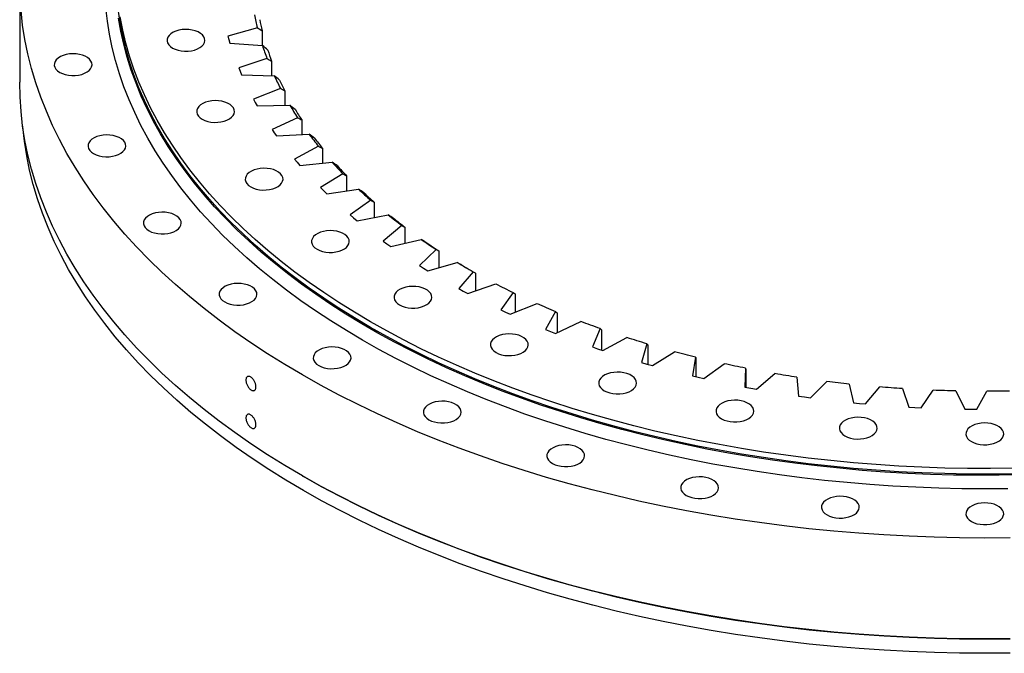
# Model space of a CAD drawing. Header units: millimetres. Extents: x 136 to 6498, y 4766 to 9347.
# Tile 7 of 10: x 3796 to 4369, y 6841 to 7210. Entities that reach past the tile are written whole.
import ezdxf

# ---------------------------------------------------------------- set-up
doc = ezdxf.new("R2010")
doc.units = ezdxf.units.MM
doc.header["$LTSCALE"] = 20

msp = doc.modelspace()

# ---------------------------------------------------------------- linework, layer by layer
at = {"color": 7, "linetype": 'Continuous', "lineweight": 25}
for p, q in [((3795.69, 7232.25), (3795.69, 7173.46)), ((3934.08, 7205.12), (3916.97, 7200.3)), ((3936.92, 7203.46), (3936.92, 7194.88)), ((3916.97, 7200.3), (3917.52, 7198.27)), ((3917.52, 7198.27), (3918.14, 7196.24)), ((3918.14, 7196.24), (3937.03, 7194.87)), ((3939.68, 7187.36), (3923.22, 7181.84)), ((3942.4, 7185.82), (3942.4, 7177.31)), ((3923.22, 7181.84), (3924.03, 7179.83)), ((3924.03, 7179.83), (3924.9, 7177.84)), ((3924.9, 7177.84), (3943.91, 7177.27)), ((3947.5, 7169.89), (3931.79, 7163.68)), ((3950.1, 7168.46), (3950.1, 7159.96)), ((3931.79, 7163.68), (3932.84, 7161.72)), ((3932.84, 7161.72), (3933.97, 7159.77)), ((3933.97, 7159.77), (3953, 7160)), ((3957.51, 7152.79), (3942.63, 7145.94)), ((3959.98, 7151.47), (3959.98, 7142.93)), ((3942.63, 7145.94), (3943.93, 7144.03)), ((3943.93, 7144.03), (3945.3, 7142.13)), ((3945.3, 7142.13), (3964.25, 7143.16)), ((3969.66, 7136.16), (3955.68, 7128.7)), ((3971.98, 7134.95), (3971.98, 7126.29)), ((3955.68, 7128.7), (3957.22, 7126.85)), ((3957.22, 7126.85), (3958.82, 7125.01)), ((3958.82, 7125.01), (3977.59, 7126.84)), ((3983.88, 7120.09), (3970.88, 7112.06)), ((3986.03, 7118.97), (3986.03, 7110.14)), ((3970.88, 7112.06), (3972.65, 7110.27)), ((3972.65, 7110.27), (3974.48, 7108.51)), ((3974.48, 7108.51), (3992.97, 7111.13)), ((4000.09, 7104.66), (3988.14, 7096.1)), ((4002.07, 7103.62), (4002.07, 7094.56)), ((3988.14, 7096.1), (3990.13, 7094.4)), ((3990.13, 7094.4), (3992.18, 7092.71)), ((3992.18, 7092.71), (4010.29, 7096.1)), ((4018.21, 7089.95), (4007.38, 7080.91)), ((4020.01, 7088.99), (4020.01, 7079.63)), ((4011.83, 7077.7), (4029.47, 7081.85)), ((4007.38, 7080.91), (4009.58, 7079.3)), ((4009.58, 7079.3), (4011.83, 7077.7)), ((4038.15, 7076.04), (4028.48, 7066.58)), ((4039.75, 7075.16), (4039.75, 7065.4)), ((4028.48, 7066.58), (4030.88, 7065.06)), ((4030.88, 7065.06), (4033.33, 7063.56)), ((4033.33, 7063.56), (4050.39, 7068.44)), ((4059.78, 7063.02), (4051.34, 7053.17)), ((4061.18, 7062.2), (4061.18, 7051.94)), ((4051.34, 7053.17), (4053.92, 7051.75)), ((4056.56, 7050.37), (4072.96, 7055.95)), ((4053.92, 7051.75), (4056.56, 7050.37)), ((4083.01, 7050.94), (4075.83, 7040.76)), ((4084.2, 7050.17), (4084.2, 7039.31)), ((4081.39, 7038.19), (4097.04, 7044.44)), ((4075.83, 7040.76), (4078.59, 7039.46)), ((4078.59, 7039.46), (4081.39, 7038.19)), ((4107.7, 7039.87), (4101.83, 7029.41)), ((4108.67, 7039.15), (4108.67, 7027.53)), ((4101.83, 7029.41), (4104.75, 7028.23)), ((4107.7, 7027.08), (4122.52, 7033.98)), ((4133.73, 7029.87), (4129.19, 7019.2)), ((4104.75, 7028.23), (4107.7, 7027.08)), ((4134.48, 7029.19), (4134.48, 7017.4)), ((4135.34, 7017.12), (4149.25, 7024.62)), ((4129.19, 7019.2), (4132.25, 7018.14)), ((4132.25, 7018.14), (4135.34, 7017.12)), ((4160.95, 7020.99), (4157.78, 7010.16)), ((4161.47, 7020.34), (4161.47, 7009.09)), ((4164.17, 7008.34), (4177.09, 7016.41)), ((4189.22, 7013.29), (4187.43, 7002.35)), ((4189.51, 7012.65), (4189.51, 7001.85)), ((4157.78, 7010.16), (4160.96, 7009.23)), ((4160.96, 7009.23), (4164.17, 7008.34)), ((4194.03, 7000.81), (4205.9, 7009.4)), ((4218.39, 7006.79), (4217.98, 6995.81)), ((4187.43, 7002.35), (4190.72, 7001.56)), ((4190.72, 7001.56), (4194.03, 7000.81)), ((4218.45, 7006.16), (4218.45, 6995.72)), ((4224.77, 6994.55), (4235.51, 7003.62)), ((4248.3, 7001.55), (4249.29, 6990.57)), ((4217.98, 6995.81), (4221.36, 6995.16)), ((4221.36, 6995.16), (4224.77, 6994.55)), ((4256.21, 6989.6), (4265.78, 6999.1)), ((4278.79, 6997.57), (4281.17, 6986.67)), ((4288.2, 6986), (4296.54, 6995.87)), ((4249.29, 6990.57), (4252.74, 6990.07)), ((4252.74, 6990.07), (4256.21, 6989.6)), ((4309.71, 6994.9), (4313.46, 6984.12)), ((4320.55, 6983.75), (4327.62, 6993.95)), ((4340.88, 6993.53), (4345.98, 6982.94)), ((4353.11, 6982.87), (4358.87, 6993.34)), ((4281.17, 6986.67), (4284.68, 6986.31)), ((4284.68, 6986.31), (4288.2, 6986)), ((4313.46, 6984.12), (4317, 6983.91)), ((4317, 6983.91), (4320.55, 6983.75)), ((4345.98, 6982.94), (4349.54, 6982.88)), ((4349.54, 6982.88), (4353.11, 6982.87)), ((3960.23, 6944.09), (3960.94, 6943.68))]:
    msp.add_line(p, q, dxfattribs=at)
at = {"color": 7, "linetype": 'Continuous', "lineweight": 25, "flags": 128}
for points in [[(4372.4, 6907.93), (4357.69, 6907.82), (4342.98, 6907.93), (4328.28, 6908.26), (4313.6, 6908.82), (4298.95, 6909.59), (4284.34, 6910.59), (4269.78, 6911.81), (4255.28, 6913.25), (4240.85, 6914.91), (4226.5, 6916.78), (4212.24, 6918.87), (4198.08, 6921.18), (4184.02, 6923.7), (4170.09, 6926.43), (4156.29, 6929.37), (4142.62, 6932.51), (4129.11, 6935.87), (4115.74, 6939.42), (4102.55, 6943.18), (4089.53, 6947.13), (4076.69, 6951.28), (4064.05, 6955.63), (4051.61, 6960.16), (4039.37, 6964.88), (4027.36, 6969.78), (4015.57, 6974.86), (4004.01, 6980.12), (3992.7, 6985.55), (3981.64, 6991.15), (3970.84, 6996.92), (3960.3, 7002.84), (3950.03, 7008.93), (3940.04, 7015.16), (3930.34, 7021.55), (3920.94, 7028.08), (3911.83, 7034.75), (3903.02, 7041.55), (3894.53, 7048.49), (3886.36, 7055.55), (3878.51, 7062.74), (3870.99, 7070.04), (3863.8, 7077.45), (3856.95, 7084.96), (3850.44, 7092.58), (3844.28, 7100.29), (3838.47, 7108.1), (3833.02, 7115.99), (3827.93, 7123.95), (3823.2, 7132), (3818.84, 7140.11), (3814.84, 7148.28), (3811.22, 7156.52), (3807.97, 7164.8), (3805.1, 7173.13), (3802.61, 7181.5), (3800.5, 7189.91), (3798.77, 7198.34), (3797.42, 7206.8), (3796.46, 7215.27)], [(4371.11, 6936.58), (4357.69, 6936.48), (4344.28, 6936.58), (4330.87, 6936.88), (4317.48, 6937.39), (4304.12, 6938.1), (4290.8, 6939.01), (4277.52, 6940.12), (4264.3, 6941.43), (4251.14, 6942.94), (4238.05, 6944.65), (4225.05, 6946.56), (4212.13, 6948.66), (4199.32, 6950.96), (4186.62, 6953.45), (4174.03, 6956.13), (4161.57, 6959), (4149.24, 6962.05), (4137.06, 6965.3), (4125.02, 6968.72), (4113.15, 6972.33), (4101.44, 6976.11), (4089.91, 6980.07), (4078.56, 6984.21), (4067.41, 6988.51), (4056.45, 6992.98), (4045.7, 6997.61), (4035.17, 7002.41), (4024.85, 7007.36), (4014.76, 7012.47), (4004.91, 7017.73), (3995.3, 7023.13), (3985.94, 7028.68), (3976.83, 7034.37), (3967.98, 7040.19), (3959.4, 7046.14), (3951.1, 7052.23), (3943.07, 7058.43), (3935.33, 7064.76), (3927.87, 7071.2), (3920.71, 7077.75), (3913.85, 7084.41), (3907.3, 7091.16), (3901.05, 7098.02), (3895.12, 7104.96), (3889.5, 7112), (3884.2, 7119.11), (3879.23, 7126.31), (3874.59, 7133.57), (3870.28, 7140.91), (3866.3, 7148.31), (3862.66, 7155.76), (3859.35, 7163.27), (3856.39, 7170.82), (3853.77, 7178.42), (3851.5, 7186.05), (3849.58, 7193.72), (3848, 7201.41), (3846.77, 7209.12), (3845.89, 7216.85)], [(4374.39, 6945.2), (4361.03, 6945.05), (4347.67, 6945.1), (4334.32, 6945.36), (4320.99, 6945.81), (4307.68, 6946.48), (4294.41, 6947.34), (4281.18, 6948.4), (4268, 6949.67), (4254.89, 6951.14), (4241.84, 6952.8), (4228.88, 6954.67), (4216.01, 6956.73), (4203.24, 6958.99), (4190.57, 6961.44), (4178.02, 6964.08), (4165.6, 6966.91), (4153.31, 6969.93), (4141.16, 6973.14), (4129.16, 6976.53), (4117.33, 6980.11), (4105.66, 6983.86), (4094.16, 6987.79), (4082.85, 6991.89), (4071.73, 6996.16), (4060.81, 7000.61), (4050.1, 7005.21), (4039.6, 7009.98), (4029.33, 7014.91), (4019.28, 7019.99), (4009.47, 7025.22), (3999.9, 7030.6), (3990.58, 7036.13), (3981.51, 7041.79), (3972.71, 7047.59), (3964.18, 7053.52), (3955.92, 7059.58), (3947.94, 7065.77), (3940.24, 7072.07), (3932.84, 7078.49), (3925.73, 7085.02), (3918.93, 7091.66), (3912.43, 7098.39), (3906.24, 7105.23), (3900.36, 7112.15), (3894.81, 7119.16), (3889.57, 7126.26), (3884.67, 7133.43), (3880.09, 7140.68), (3875.84, 7147.99), (3871.93, 7155.36), (3868.36, 7162.79), (3865.13, 7170.27), (3862.25, 7177.8), (3859.71, 7185.37), (3857.51, 7192.98), (3855.67, 7200.62), (3854.17, 7208.28), (3853.03, 7215.96)], [(4379.32, 6944.61), (4366.01, 6944.39), (4352.7, 6944.36), (4339.39, 6944.54), (4326.09, 6944.92), (4312.81, 6945.5), (4299.56, 6946.28), (4286.36, 6947.26), (4273.2, 6948.44), (4260.1, 6949.83), (4247.07, 6951.41), (4234.12, 6953.18), (4221.25, 6955.16), (4208.47, 6957.32), (4195.8, 6959.69), (4183.24, 6962.24), (4170.8, 6964.98), (4158.49, 6967.91), (4146.32, 6971.03), (4134.3, 6974.33), (4122.42, 6977.81), (4110.71, 6981.47), (4099.18, 6985.3), (4087.82, 6989.31), (4076.64, 6993.49), (4065.66, 6997.84), (4054.89, 7002.36), (4044.32, 7007.03), (4033.97, 7011.87), (4023.84, 7016.86), (4013.94, 7022), (4004.28, 7027.29), (3994.87, 7032.72), (3985.7, 7038.3), (3976.79, 7044.01), (3968.15, 7049.86), (3959.77, 7055.84), (3951.67, 7061.94), (3943.86, 7068.16), (3936.32, 7074.5), (3929.08, 7080.95), (3922.13, 7087.51), (3915.49, 7094.17), (3909.15, 7100.93), (3903.12, 7107.78), (3897.4, 7114.72), (3892.01, 7121.75), (3886.93, 7128.86), (3882.18, 7136.04), (3877.76, 7143.29), (3873.67, 7150.6), (3869.92, 7157.98), (3866.5, 7165.41), (3863.42, 7172.89), (3860.68, 7180.41), (3858.29, 7187.97), (3856.24, 7195.56), (3854.54, 7203.19), (3853.18, 7210.83)], [(4374.39, 6948.47), (4361.03, 6948.32), (4347.67, 6948.37), (4334.32, 6948.62), (4320.99, 6949.08), (4307.68, 6949.74), (4294.41, 6950.6), (4281.18, 6951.67), (4268, 6952.94), (4254.89, 6954.4), (4241.84, 6956.07), (4228.88, 6957.93), (4216.01, 6960), (4203.24, 6962.25), (4190.57, 6964.7), (4178.02, 6967.35), (4165.6, 6970.18), (4153.31, 6973.2), (4141.16, 6976.41), (4129.16, 6979.8), (4117.33, 6983.37), (4105.66, 6987.13), (4094.16, 6991.05), (4082.85, 6995.16), (4071.73, 6999.43), (4060.81, 7003.87), (4050.1, 7008.48), (4039.6, 7013.25), (4029.33, 7018.17), (4019.28, 7023.25), (4009.47, 7028.49), (3999.9, 7033.87), (3990.58, 7039.39), (3981.51, 7045.06), (3972.71, 7050.86), (3964.18, 7056.79), (3955.92, 7062.85), (3947.94, 7069.03), (3940.24, 7075.34), (3932.84, 7081.76), (3925.73, 7088.29), (3918.93, 7094.92), (3912.43, 7101.66), (3906.24, 7108.49), (3900.36, 7115.42), (3894.81, 7122.43), (3889.57, 7129.53), (3884.67, 7136.7), (3880.09, 7143.94), (3875.84, 7151.25), (3871.93, 7158.63), (3868.36, 7166.06), (3865.13, 7173.54), (3862.25, 7181.07), (3859.71, 7188.64), (3857.51, 7196.25), (3855.67, 7203.88), (3854.17, 7211.55)], [(3884.71, 7193.39), (3886.23, 7192.66), (3887.94, 7192.1), (3889.8, 7191.73), (3891.75, 7191.55), (3893.72, 7191.57), (3895.65, 7191.8), (3897.48, 7192.23), (3899.15, 7192.83), (3900.61, 7193.6), (3901.8, 7194.51), (3902.7, 7195.52), (3903.27, 7196.61), (3903.49, 7197.74), (3903.36, 7198.88), (3902.87, 7199.98), (3902.06, 7201.02), (3900.94, 7201.95), (3899.54, 7202.76), (3897.92, 7203.41), (3896.12, 7203.88), (3894.21, 7204.16), (3892.24, 7204.23), (3890.28, 7204.1), (3888.4, 7203.78), (3886.64, 7203.26), (3885.07, 7202.57), (3883.74, 7201.73), (3882.69, 7200.77), (3881.96, 7199.71), (3881.56, 7198.59), (3881.52, 7197.46), (3881.82, 7196.33), (3882.48, 7195.26), (3883.45, 7194.27), (3884.71, 7193.39)], [(3819.03, 7179.22), (3820.55, 7178.49), (3822.26, 7177.93), (3824.12, 7177.56), (3826.07, 7177.38), (3828.04, 7177.4), (3829.97, 7177.63), (3831.8, 7178.05), (3833.47, 7178.66), (3834.93, 7179.43), (3836.12, 7180.33), (3837.02, 7181.35), (3837.59, 7182.44), (3837.81, 7183.57), (3837.67, 7184.71), (3837.19, 7185.81), (3836.38, 7186.85), (3835.25, 7187.78), (3833.86, 7188.59), (3832.24, 7189.24), (3830.44, 7189.71), (3828.53, 7189.98), (3826.56, 7190.06), (3824.6, 7189.93), (3822.71, 7189.61), (3820.96, 7189.09), (3819.39, 7188.4), (3818.06, 7187.56), (3817.01, 7186.6), (3816.27, 7185.54), (3815.88, 7184.42), (3815.83, 7183.29), (3816.14, 7182.16), (3816.79, 7181.09), (3817.77, 7180.1), (3819.03, 7179.22)], [(4372.4, 6849.14), (4357.69, 6849.03), (4342.98, 6849.14), (4328.28, 6849.47), (4313.6, 6850.03), (4298.95, 6850.8), (4284.34, 6851.8), (4269.78, 6853.02), (4255.28, 6854.46), (4240.85, 6856.12), (4226.5, 6857.99), (4212.24, 6860.08), (4198.08, 6862.39), (4184.02, 6864.91), (4170.09, 6867.64), (4156.29, 6870.58), (4142.62, 6873.72), (4129.11, 6877.08), (4115.74, 6880.63), (4102.55, 6884.39), (4089.53, 6888.34), (4076.69, 6892.49), (4064.05, 6896.84), (4051.61, 6901.37), (4039.37, 6906.09), (4027.36, 6910.99), (4015.57, 6916.07), (4004.01, 6921.33), (3992.7, 6926.76), (3981.64, 6932.36), (3970.84, 6938.13), (3960.3, 6944.05), (3950.03, 6950.14), (3940.04, 6956.37), (3930.34, 6962.76), (3920.94, 6969.29), (3911.83, 6975.96), (3903.02, 6982.76), (3894.53, 6989.7), (3886.36, 6996.76), (3878.51, 7003.95), (3870.99, 7011.24), (3863.8, 7018.66), (3856.95, 7026.17), (3850.44, 7033.79), (3844.28, 7041.5), (3838.47, 7049.31), (3833.02, 7057.2), (3827.93, 7065.16), (3823.2, 7073.21), (3818.84, 7081.32), (3814.84, 7089.49), (3811.22, 7097.72), (3807.97, 7106.01), (3805.1, 7114.34), (3802.61, 7122.71), (3800.5, 7131.12), (3798.77, 7139.55), (3797.42, 7148.01), (3796.46, 7156.48), (3795.88, 7164.97), (3795.69, 7173.46)], [(3901.97, 7151.91), (3903.48, 7151.18), (3905.2, 7150.61), (3907.06, 7150.24), (3909, 7150.06), (3910.98, 7150.09), (3912.91, 7150.31), (3914.74, 7150.74), (3916.41, 7151.34), (3917.86, 7152.11), (3919.06, 7153.02), (3919.95, 7154.03), (3920.52, 7155.12), (3920.74, 7156.25), (3920.61, 7157.39), (3920.13, 7158.49), (3919.31, 7159.53), (3918.19, 7160.47), (3916.79, 7161.27), (3915.17, 7161.92), (3913.38, 7162.39), (3911.47, 7162.67), (3909.5, 7162.74), (3907.54, 7162.62), (3905.65, 7162.29), (3903.89, 7161.77), (3902.32, 7161.08), (3900.99, 7160.24), (3899.94, 7159.28), (3899.21, 7158.22), (3898.81, 7157.11), (3898.77, 7155.97), (3899.08, 7154.84), (3899.73, 7153.77), (3900.7, 7152.78), (3901.97, 7151.91)], [(4372.38, 6840.73), (4357.69, 6840.62), (4343.01, 6840.73), (4328.33, 6841.07), (4313.68, 6841.62), (4299.05, 6842.4), (4284.47, 6843.39), (4269.93, 6844.61), (4255.46, 6846.05), (4241.05, 6847.7), (4226.73, 6849.57), (4212.49, 6851.66), (4198.36, 6853.96), (4184.33, 6856.47), (4170.43, 6859.2), (4156.65, 6862.13), (4143.01, 6865.27), (4129.51, 6868.62), (4116.18, 6872.17), (4103, 6875.92), (4090.01, 6879.87), (4077.19, 6884.01), (4064.57, 6888.35), (4052.15, 6892.87), (4039.94, 6897.58), (4027.94, 6902.47), (4016.18, 6907.55), (4004.64, 6912.8), (3993.35, 6918.22), (3982.31, 6923.81), (3971.53, 6929.56), (3961.01, 6935.48), (3950.76, 6941.55), (3940.79, 6947.78), (3931.1, 6954.15), (3921.71, 6960.67), (3912.62, 6967.33), (3903.83, 6974.12), (3895.36, 6981.05), (3887.2, 6988.09), (3879.36, 6995.26), (3871.85, 7002.55), (3864.68, 7009.95), (3857.84, 7017.45), (3851.34, 7025.06), (3845.19, 7032.76), (3839.4, 7040.55), (3833.95, 7048.42), (3828.87, 7056.37), (3824.15, 7064.4), (3819.79, 7072.5), (3815.81, 7080.66), (3812.19, 7088.88), (3808.95, 7097.15), (3806.09, 7105.46), (3803.6, 7113.82), (3801.49, 7122.21), (3799.77, 7130.63), (3798.42, 7139.07), (3797.46, 7147.53), (3797.41, 7148.14)], [(3838.72, 7131.88), (3840.24, 7131.15), (3841.95, 7130.59), (3843.81, 7130.21), (3845.76, 7130.03), (3847.73, 7130.06), (3849.66, 7130.29), (3851.49, 7130.71), (3853.16, 7131.32), (3854.62, 7132.08), (3855.81, 7132.99), (3856.71, 7134), (3857.28, 7135.09), (3857.5, 7136.23), (3857.36, 7137.36), (3856.88, 7138.47), (3856.07, 7139.5), (3854.94, 7140.44), (3853.55, 7141.24), (3851.93, 7141.89), (3850.13, 7142.36), (3848.22, 7142.64), (3846.25, 7142.72), (3844.29, 7142.59), (3842.4, 7142.26), (3840.65, 7141.74), (3839.08, 7141.05), (3837.75, 7140.21), (3836.7, 7139.25), (3835.96, 7138.19), (3835.57, 7137.08), (3835.52, 7135.94), (3835.83, 7134.82), (3836.48, 7133.74), (3837.46, 7132.75), (3838.72, 7131.88)], [(3930.25, 7112.49), (3931.76, 7111.76), (3933.48, 7111.2), (3935.34, 7110.82), (3937.29, 7110.64), (3939.26, 7110.67), (3941.19, 7110.9), (3943.02, 7111.32), (3944.69, 7111.93), (3946.15, 7112.69), (3947.34, 7113.6), (3948.24, 7114.61), (3948.8, 7115.7), (3949.03, 7116.84), (3948.89, 7117.97), (3948.41, 7119.07), (3947.6, 7120.11), (3946.47, 7121.05), (3945.08, 7121.85), (3943.46, 7122.5), (3941.66, 7122.97), (3939.75, 7123.25), (3937.78, 7123.33), (3935.82, 7123.2), (3933.93, 7122.87), (3932.18, 7122.35), (3930.61, 7121.66), (3929.28, 7120.82), (3928.23, 7119.86), (3927.49, 7118.8), (3927.1, 7117.69), (3927.05, 7116.55), (3927.36, 7115.43), (3928.01, 7114.35), (3928.99, 7113.36), (3930.25, 7112.49)], [(3871, 7086.89), (3872.51, 7086.16), (3874.23, 7085.6), (3876.09, 7085.23), (3878.04, 7085.05), (3880.01, 7085.07), (3881.94, 7085.3), (3883.77, 7085.73), (3885.44, 7086.33), (3886.9, 7087.1), (3888.09, 7088.01), (3888.99, 7089.02), (3889.55, 7090.11), (3889.77, 7091.24), (3889.64, 7092.38), (3889.16, 7093.48), (3888.34, 7094.52), (3887.22, 7095.45), (3885.83, 7096.26), (3884.2, 7096.91), (3882.41, 7097.38), (3880.5, 7097.66), (3878.53, 7097.73), (3876.57, 7097.6), (3874.68, 7097.28), (3872.92, 7096.76), (3871.35, 7096.07), (3870.02, 7095.23), (3868.98, 7094.27), (3868.24, 7093.21), (3867.85, 7092.09), (3867.8, 7090.96), (3868.11, 7089.83), (3868.76, 7088.76), (3869.73, 7087.77), (3871, 7086.89)], [(3968.87, 7076.11), (3970.38, 7075.38), (3972.1, 7074.82), (3973.96, 7074.44), (3975.91, 7074.26), (3977.88, 7074.29), (3979.81, 7074.52), (3981.64, 7074.94), (3983.31, 7075.55), (3984.76, 7076.31), (3985.96, 7077.22), (3986.85, 7078.23), (3987.42, 7079.32), (3987.64, 7080.46), (3987.51, 7081.59), (3987.03, 7082.7), (3986.21, 7083.73), (3985.09, 7084.67), (3983.69, 7085.47), (3982.07, 7086.12), (3980.28, 7086.59), (3978.37, 7086.87), (3976.4, 7086.95), (3974.44, 7086.82), (3972.55, 7086.49), (3970.79, 7085.98), (3969.22, 7085.29), (3967.89, 7084.45), (3966.84, 7083.48), (3966.11, 7082.42), (3965.71, 7081.31), (3965.67, 7080.17), (3965.98, 7079.05), (3966.63, 7077.97), (3967.6, 7076.98), (3968.87, 7076.11)], [(3915.07, 7045.38), (3916.58, 7044.65), (3918.3, 7044.09), (3920.16, 7043.71), (3922.11, 7043.53), (3924.08, 7043.56), (3926.01, 7043.79), (3927.84, 7044.21), (3929.51, 7044.82), (3930.96, 7045.58), (3932.16, 7046.49), (3933.05, 7047.5), (3933.62, 7048.59), (3933.84, 7049.73), (3933.71, 7050.86), (3933.23, 7051.97), (3932.41, 7053), (3931.29, 7053.94), (3929.9, 7054.74), (3928.27, 7055.39), (3926.48, 7055.86), (3924.57, 7056.14), (3922.6, 7056.22), (3920.64, 7056.09), (3918.75, 7055.76), (3916.99, 7055.25), (3915.42, 7054.56), (3914.09, 7053.72), (3913.04, 7052.75), (3912.31, 7051.69), (3911.91, 7050.58), (3911.87, 7049.44), (3912.18, 7048.32), (3912.83, 7047.24), (3913.8, 7046.25), (3915.07, 7045.38)], [(4016.87, 7043.66), (4018.38, 7042.93), (4020.1, 7042.37), (4021.96, 7042), (4023.9, 7041.82), (4025.88, 7041.84), (4027.81, 7042.07), (4029.64, 7042.5), (4031.31, 7043.1), (4032.76, 7043.87), (4033.96, 7044.78), (4034.85, 7045.79), (4035.42, 7046.88), (4035.64, 7048.01), (4035.51, 7049.15), (4035.03, 7050.25), (4034.21, 7051.29), (4033.09, 7052.22), (4031.69, 7053.03), (4030.07, 7053.68), (4028.28, 7054.15), (4026.37, 7054.43), (4024.4, 7054.5), (4022.44, 7054.38), (4020.55, 7054.05), (4018.79, 7053.53), (4017.22, 7052.84), (4015.89, 7052), (4014.84, 7051.04), (4014.11, 7049.98), (4013.71, 7048.87), (4013.67, 7047.73), (4013.98, 7046.6), (4014.63, 7045.53), (4015.6, 7044.54), (4016.87, 7043.66)], [(4133.73, 7029.87), (4132.31, 7030.37), (4130.9, 7030.88), (4129.5, 7031.39), (4128.09, 7031.9), (4126.7, 7032.42), (4125.3, 7032.93), (4123.91, 7033.46), (4122.52, 7033.98)], [(4073.07, 7015.95), (4074.58, 7015.23), (4076.3, 7014.66), (4078.16, 7014.29), (4080.11, 7014.11), (4082.08, 7014.13), (4084.01, 7014.36), (4085.84, 7014.79), (4087.51, 7015.39), (4088.96, 7016.16), (4090.16, 7017.07), (4091.05, 7018.08), (4091.62, 7019.17), (4091.84, 7020.3), (4091.71, 7021.44), (4091.23, 7022.54), (4090.41, 7023.58), (4089.29, 7024.51), (4087.9, 7025.32), (4086.27, 7025.97), (4084.48, 7026.44), (4082.57, 7026.72), (4080.6, 7026.79), (4078.64, 7026.67), (4076.75, 7026.34), (4074.99, 7025.82), (4073.42, 7025.13), (4072.09, 7024.29), (4071.04, 7023.33), (4070.31, 7022.27), (4069.91, 7021.16), (4069.87, 7020.02), (4070.18, 7018.89), (4070.83, 7017.82), (4071.8, 7016.83), (4073.07, 7015.95)], [(4160.95, 7020.99), (4159.47, 7021.43), (4158, 7021.88), (4156.54, 7022.33), (4155.07, 7022.78), (4153.61, 7023.24), (4152.15, 7023.69), (4150.7, 7024.16), (4149.25, 7024.62)], [(3969.84, 7008.35), (3971.36, 7007.62), (3973.07, 7007.06), (3974.93, 7006.69), (3976.88, 7006.51), (3978.85, 7006.53), (3980.79, 7006.76), (3982.62, 7007.19), (3984.29, 7007.79), (3985.74, 7008.56), (3986.94, 7009.47), (3987.83, 7010.48), (3988.4, 7011.57), (3988.62, 7012.7), (3988.49, 7013.84), (3988.01, 7014.94), (3987.19, 7015.98), (3986.07, 7016.91), (3984.67, 7017.72), (3983.05, 7018.37), (3981.26, 7018.84), (3979.34, 7019.12), (3977.38, 7019.19), (3975.42, 7019.06), (3973.53, 7018.74), (3971.77, 7018.22), (3970.2, 7017.53), (3968.87, 7016.69), (3967.82, 7015.73), (3967.09, 7014.67), (3966.69, 7013.55), (3966.65, 7012.42), (3966.96, 7011.29), (3967.61, 7010.22), (3968.58, 7009.23), (3969.84, 7008.35)], [(4189.22, 7013.29), (4187.69, 7013.67), (4186.17, 7014.05), (4184.65, 7014.43), (4183.13, 7014.82), (4181.62, 7015.22), (4180.11, 7015.61), (4178.6, 7016.01), (4177.09, 7016.41)], [(4218.39, 7006.79), (4216.82, 7007.11), (4215.25, 7007.42), (4213.69, 7007.75), (4212.12, 7008.07), (4210.56, 7008.4), (4209.01, 7008.73), (4207.45, 7009.06), (4205.9, 7009.4)], [(4136.08, 6993.66), (4137.6, 6992.93), (4139.31, 6992.37), (4141.17, 6991.99), (4143.12, 6991.82), (4145.09, 6991.84), (4147.03, 6992.07), (4148.86, 6992.49), (4150.53, 6993.1), (4151.98, 6993.87), (4153.18, 6994.77), (4154.07, 6995.79), (4154.64, 6996.88), (4154.86, 6998.01), (4154.73, 6999.15), (4154.25, 7000.25), (4153.43, 7001.29), (4152.31, 7002.22), (4150.91, 7003.03), (4149.29, 7003.67), (4147.5, 7004.15), (4145.58, 7004.42), (4143.62, 7004.5), (4141.66, 7004.37), (4139.77, 7004.05), (4138.01, 7003.53), (4136.44, 7002.84), (4135.11, 7002), (4134.06, 7001.03), (4133.33, 6999.98), (4132.93, 6998.86), (4132.89, 6997.72), (4133.2, 6996.6), (4133.85, 6995.53), (4134.82, 6994.54), (4136.08, 6993.66)], [(4248.3, 7001.55), (4246.69, 7001.79), (4245.09, 7002.04), (4243.49, 7002.3), (4241.89, 7002.56), (4240.29, 7002.82), (4238.7, 7003.08), (4237.11, 7003.35), (4235.51, 7003.62)], [(4278.79, 6997.57), (4277.16, 6997.75), (4275.53, 6997.93), (4273.91, 6998.12), (4272.28, 6998.31), (4270.65, 6998.5), (4269.03, 6998.7), (4267.4, 6998.9), (4265.78, 6999.1)], [(4309.71, 6994.9), (4308.06, 6995.01), (4306.41, 6995.12), (4304.77, 6995.24), (4303.12, 6995.36), (4301.47, 6995.48), (4299.83, 6995.61), (4298.18, 6995.74), (4296.54, 6995.87)], [(4340.88, 6993.53), (4339.23, 6993.57), (4337.57, 6993.61), (4335.91, 6993.66), (4334.25, 6993.71), (4332.59, 6993.76), (4330.94, 6993.82), (4329.28, 6993.88), (4327.62, 6993.95)], [(4372.15, 6993.48), (4370.49, 6993.45), (4368.83, 6993.42), (4367.17, 6993.4), (4365.51, 6993.38), (4363.85, 6993.37), (4362.19, 6993.35), (4360.53, 6993.35), (4358.87, 6993.34)], [(4033.98, 6976.73), (4035.49, 6976), (4037.21, 6975.44), (4039.07, 6975.06), (4041.02, 6974.89), (4042.99, 6974.91), (4044.92, 6975.14), (4046.75, 6975.56), (4048.42, 6976.17), (4049.88, 6976.94), (4051.07, 6977.84), (4051.97, 6978.86), (4052.53, 6979.95), (4052.75, 6981.08), (4052.62, 6982.22), (4052.14, 6983.32), (4051.32, 6984.36), (4050.2, 6985.29), (4048.81, 6986.1), (4047.19, 6986.74), (4045.39, 6987.22), (4043.48, 6987.49), (4041.51, 6987.57), (4039.55, 6987.44), (4037.66, 6987.12), (4035.91, 6986.6), (4034.34, 6985.91), (4033.01, 6985.07), (4031.96, 6984.1), (4031.22, 6983.05), (4030.83, 6981.93), (4030.78, 6980.79), (4031.09, 6979.67), (4031.74, 6978.6), (4032.72, 6977.61), (4033.98, 6976.73)], [(4204.37, 6977.33), (4205.88, 6976.6), (4207.6, 6976.04), (4209.46, 6975.67), (4211.41, 6975.49), (4213.38, 6975.51), (4215.31, 6975.74), (4217.14, 6976.17), (4218.81, 6976.77), (4220.26, 6977.54), (4221.46, 6978.45), (4222.35, 6979.46), (4222.92, 6980.55), (4223.14, 6981.68), (4223.01, 6982.82), (4222.53, 6983.92), (4221.71, 6984.96), (4220.59, 6985.89), (4219.19, 6986.7), (4217.57, 6987.35), (4215.78, 6987.82), (4213.87, 6988.1), (4211.9, 6988.17), (4209.94, 6988.05), (4208.05, 6987.72), (4206.29, 6987.2), (4204.72, 6986.51), (4203.39, 6985.67), (4202.34, 6984.71), (4201.61, 6983.65), (4201.21, 6982.54), (4201.17, 6981.4), (4201.48, 6980.27), (4202.13, 6979.2), (4203.1, 6978.21), (4204.37, 6977.33)], [(4276.23, 6967.37), (4277.75, 6966.64), (4279.46, 6966.08), (4281.32, 6965.71), (4283.27, 6965.53), (4285.24, 6965.55), (4287.18, 6965.78), (4289.01, 6966.21), (4290.68, 6966.81), (4292.13, 6967.58), (4293.33, 6968.49), (4294.22, 6969.5), (4294.79, 6970.59), (4295.01, 6971.72), (4294.88, 6972.86), (4294.39, 6973.96), (4293.58, 6975), (4292.46, 6975.93), (4291.06, 6976.74), (4289.44, 6977.39), (4287.64, 6977.86), (4285.73, 6978.14), (4283.76, 6978.21), (4281.81, 6978.08), (4279.92, 6977.76), (4278.16, 6977.24), (4276.59, 6976.55), (4275.26, 6975.71), (4274.21, 6974.75), (4273.48, 6973.69), (4273.08, 6972.57), (4273.04, 6971.44), (4273.35, 6970.31), (4274, 6969.24), (4274.97, 6968.25), (4276.23, 6967.37)], [(4349.91, 6964.03), (4351.43, 6963.3), (4353.14, 6962.73), (4355, 6962.36), (4356.95, 6962.18), (4358.92, 6962.21), (4360.86, 6962.43), (4362.69, 6962.86), (4364.36, 6963.46), (4365.81, 6964.23), (4367.01, 6965.14), (4367.9, 6966.15), (4368.47, 6967.24), (4368.69, 6968.37), (4368.56, 6969.51), (4368.07, 6970.61), (4367.26, 6971.65), (4366.14, 6972.59), (4364.74, 6973.39), (4363.12, 6974.04), (4361.33, 6974.51), (4359.41, 6974.79), (4357.45, 6974.86), (4355.49, 6974.74), (4353.6, 6974.41), (4351.84, 6973.89), (4350.27, 6973.2), (4348.94, 6972.36), (4347.89, 6971.4), (4347.16, 6970.34), (4346.76, 6969.23), (4346.72, 6968.09), (4347.03, 6966.96), (4347.68, 6965.89), (4348.65, 6964.9), (4349.91, 6964.03)], [(4105.89, 6951.29), (4107.41, 6950.56), (4109.12, 6950), (4110.98, 6949.62), (4112.93, 6949.45), (4114.9, 6949.47), (4116.84, 6949.7), (4118.67, 6950.12), (4120.34, 6950.73), (4121.79, 6951.5), (4122.99, 6952.4), (4123.88, 6953.42), (4124.45, 6954.51), (4124.67, 6955.64), (4124.54, 6956.77), (4124.06, 6957.88), (4123.24, 6958.91), (4122.12, 6959.85), (4120.72, 6960.66), (4119.1, 6961.3), (4117.31, 6961.77), (4115.39, 6962.05), (4113.43, 6962.13), (4111.47, 6962), (4109.58, 6961.67), (4107.82, 6961.16), (4106.25, 6960.47), (4104.92, 6959.63), (4103.87, 6958.66), (4103.14, 6957.61), (4102.74, 6956.49), (4102.7, 6955.35), (4103.01, 6954.23), (4103.66, 6953.15), (4104.63, 6952.16), (4105.89, 6951.29)], [(4372.38, 6848.9), (4357.69, 6848.79), (4343.01, 6848.9), (4328.33, 6849.23), (4313.68, 6849.79), (4299.05, 6850.56), (4284.47, 6851.56), (4269.93, 6852.77), (4255.46, 6854.21), (4241.05, 6855.86), (4226.73, 6857.74), (4212.49, 6859.82), (4198.36, 6862.12), (4184.33, 6864.64), (4170.43, 6867.36), (4156.65, 6870.3), (4143.01, 6873.44), (4129.51, 6876.79), (4116.18, 6880.34), (4103, 6884.09), (4090.01, 6888.03), (4077.19, 6892.18), (4064.57, 6896.51), (4052.15, 6901.04), (4039.94, 6905.75), (4027.94, 6910.64), (4016.18, 6915.71), (4004.64, 6920.96), (3993.35, 6926.38), (3982.31, 6931.97), (3971.53, 6937.73), (3961.01, 6943.64), (3960.94, 6943.68)], [(4183.82, 6932.66), (4185.33, 6931.93), (4187.05, 6931.37), (4188.91, 6930.99), (4190.86, 6930.81), (4192.83, 6930.84), (4194.76, 6931.07), (4196.59, 6931.49), (4198.26, 6932.1), (4199.71, 6932.86), (4200.91, 6933.77), (4201.8, 6934.78), (4202.37, 6935.87), (4202.59, 6937.01), (4202.46, 6938.14), (4201.98, 6939.25), (4201.16, 6940.28), (4200.04, 6941.22), (4198.65, 6942.02), (4197.02, 6942.67), (4195.23, 6943.14), (4193.32, 6943.42), (4191.35, 6943.5), (4189.39, 6943.37), (4187.5, 6943.04), (4185.74, 6942.52), (4184.17, 6941.84), (4182.84, 6940.99), (4181.79, 6940.03), (4181.06, 6938.97), (4180.66, 6937.86), (4180.62, 6936.72), (4180.93, 6935.6), (4181.58, 6934.52), (4182.55, 6933.53), (4183.82, 6932.66)], [(4265.83, 6921.29), (4267.34, 6920.56), (4269.06, 6920), (4270.92, 6919.62), (4272.87, 6919.45), (4274.84, 6919.47), (4276.77, 6919.7), (4278.6, 6920.12), (4280.27, 6920.73), (4281.73, 6921.5), (4282.92, 6922.4), (4283.82, 6923.42), (4284.39, 6924.51), (4284.61, 6925.64), (4284.47, 6926.77), (4283.99, 6927.88), (4283.18, 6928.92), (4282.05, 6929.85), (4280.66, 6930.66), (4279.04, 6931.3), (4277.24, 6931.78), (4275.33, 6932.05), (4273.36, 6932.13), (4271.4, 6932), (4269.51, 6931.68), (4267.76, 6931.16), (4266.19, 6930.47), (4264.86, 6929.63), (4263.81, 6928.66), (4263.07, 6927.61), (4262.68, 6926.49), (4262.63, 6925.35), (4262.94, 6924.23), (4263.59, 6923.16), (4264.57, 6922.17), (4265.83, 6921.29)], [(4349.91, 6917.47), (4351.43, 6916.74), (4353.14, 6916.18), (4355, 6915.8), (4356.95, 6915.63), (4358.92, 6915.65), (4360.86, 6915.88), (4362.69, 6916.3), (4364.36, 6916.91), (4365.81, 6917.68), (4367.01, 6918.58), (4367.9, 6919.6), (4368.47, 6920.69), (4368.69, 6921.82), (4368.56, 6922.95), (4368.07, 6924.06), (4367.26, 6925.1), (4366.14, 6926.03), (4364.74, 6926.84), (4363.12, 6927.48), (4361.33, 6927.96), (4359.41, 6928.23), (4357.45, 6928.31), (4355.49, 6928.18), (4353.6, 6927.85), (4351.84, 6927.34), (4350.27, 6926.65), (4348.94, 6925.81), (4347.89, 6924.84), (4347.16, 6923.79), (4346.76, 6922.67), (4346.72, 6921.53), (4347.03, 6920.41), (4347.68, 6919.34), (4348.65, 6918.34), (4349.91, 6917.47)]]:
    msp.add_lwpolyline(points, dxfattribs=at)
at = {"color": 7, "linetype": 'Continuous', "lineweight": 25}
for centre, radius, start, end in [((4079.28, 7241.44), 149.67, 191.06311, 194.04569), ((4081.22, 7238.98), 148.62, 191.28074, 193.82806), ((4089.22, 7244.34), 160.04, 198.00636, 200.85872), ((4091.1, 7241.87), 158.91, 198.21449, 200.65058), ((4103.1, 7250.2), 175.1, 204.61528, 207.30154), ((4104.88, 7247.69), 173.87, 204.8113, 207.10553), ((4120.4, 7259.86), 194.92, 210.81689, 213.31781), ((4122.06, 7257.27), 193.56, 210.99938, 213.13532), ((4140.5, 7273.94), 219.47, 216.57629, 218.88704), ((4142.02, 7271.26), 217.93, 216.74491, 218.71842), ((4162.68, 7292.85), 248.63, 221.8901, 224.01646), ((4164.04, 7290.04), 246.89, 222.04527, 223.86129), ((4186.18, 7316.71), 282.13, 226.77725, 228.73176), ((4187.38, 7313.73), 280.15, 226.91988, 228.58913), ((4210.21, 7345.38), 319.54, 231.27025, 233.06906), ((4211.24, 7342.2), 317.3, 231.40152, 232.93779), ((4234, 7378.42), 360.26, 235.40837, 237.06894), ((4234.86, 7375.01), 357.74, 235.52955, 236.94776), ((4256.81, 7415.17), 403.52, 239.23286, 240.77252), ((4254.97, 7407.15), 395.66, 239.34143, 239.81997), ((4278.02, 7454.69), 448.38, 242.78402, 244.21918), ((4297.1, 7495.89), 493.79, 246.09965, 247.44542)]:
    msp.add_arc(centre, radius, start, end, dxfattribs=at)
for points in [[(3934.08, 7205.12), (3935.03, 7204.57), (3935.97, 7204.01), (3936.92, 7203.46)], [(3940.15, 7192.2), (3939.11, 7193.09), (3938.07, 7193.98), (3937.03, 7194.87)], [(3939.68, 7187.36), (3940.59, 7186.85), (3941.49, 7186.34), (3942.4, 7185.82)], [(3947.06, 7174.72), (3946.01, 7175.57), (3944.96, 7176.42), (3943.91, 7177.27)], [(3947.5, 7169.89), (3948.37, 7169.41), (3949.24, 7168.94), (3950.1, 7168.46)], [(3956.15, 7157.59), (3955.1, 7158.39), (3954.05, 7159.2), (3953, 7160)], [(3957.51, 7152.79), (3958.34, 7152.35), (3959.16, 7151.91), (3959.98, 7151.47)], [(3967.38, 7140.88), (3966.34, 7141.64), (3965.29, 7142.4), (3964.25, 7143.16)], [(3969.66, 7136.16), (3970.43, 7135.75), (3971.21, 7135.35), (3971.98, 7134.95)], [(3980.7, 7124.69), (3979.66, 7125.41), (3978.63, 7126.12), (3977.59, 7126.84)], [(3983.88, 7120.09), (3984.6, 7119.71), (3985.32, 7119.34), (3986.03, 7118.97)], [(3996.03, 7109.11), (3995.01, 7109.78), (3993.99, 7110.45), (3992.97, 7111.13)], [(4000.09, 7104.66), (4000.75, 7104.31), (4001.41, 7103.97), (4002.07, 7103.62)], [(4013.29, 7094.21), (4012.29, 7094.84), (4011.29, 7095.47), (4010.29, 7096.1)], [(4018.21, 7089.95), (4018.81, 7089.63), (4019.41, 7089.31), (4020.01, 7088.99)], [(4032.38, 7080.08), (4031.41, 7080.67), (4030.44, 7081.26), (4029.47, 7081.85)], [(4038.15, 7076.04), (4038.68, 7075.75), (4039.21, 7075.46), (4039.75, 7075.16)], [(4053.22, 7066.8), (4052.27, 7067.34), (4051.33, 7067.89), (4050.39, 7068.44)], [(4059.78, 7063.02), (4060.25, 7062.74), (4060.71, 7062.47), (4061.18, 7062.2)], [(4083.01, 7050.94), (4083.4, 7050.68), (4083.8, 7050.43), (4084.2, 7050.17)], [(4107.7, 7039.87), (4108.02, 7039.63), (4108.35, 7039.39), (4108.67, 7039.15)], [(4133.73, 7029.87), (4133.98, 7029.64), (4134.23, 7029.41), (4134.48, 7029.19)], [(4160.95, 7020.99), (4161.12, 7020.77), (4161.3, 7020.56), (4161.47, 7020.34)], [(4189.22, 7013.29), (4189.32, 7013.07), (4189.41, 7012.86), (4189.51, 7012.65)], [(4218.39, 7006.79), (4218.41, 7006.58), (4218.43, 7006.37), (4218.45, 7006.16)]]:
    msp.add_open_spline(points, degree=3, dxfattribs=at)
for points in [[(3933.28, 6995.9), (3933.28, 6995.66), (3933.26, 6995.43), (3933.19, 6995.01), (3933.13, 6994.82), (3932.98, 6994.47), (3932.89, 6994.32), (3932.68, 6994.06), (3932.55, 6993.96), (3932.28, 6993.8), (3932.13, 6993.75), (3931.81, 6993.69), (3931.64, 6993.69), (3931.29, 6993.75), (3931.1, 6993.8), (3930.73, 6993.96), (3930.54, 6994.07), (3930.16, 6994.32), (3929.96, 6994.48), (3929.59, 6994.82), (3929.41, 6995.02), (3929.05, 6995.44), (3928.88, 6995.67), (3928.57, 6996.15), (3928.42, 6996.41), (3928.15, 6996.93), (3928.03, 6997.2), (3927.82, 6997.74), (3927.73, 6998.02), (3927.58, 6998.57), (3927.53, 6998.83), (3927.45, 6999.35), (3927.44, 6999.61), (3927.44, 7000.09), (3927.45, 7000.32), (3927.53, 7000.74), (3927.58, 7000.93), (3927.73, 7001.28), (3927.82, 7001.43), (3928.03, 7001.69), (3928.15, 7001.79), (3928.42, 7001.94), (3928.57, 7002), (3928.88, 7002.05), (3929.05, 7002.05), (3929.4, 7001.99), (3929.59, 7001.94), (3929.96, 7001.78), (3930.15, 7001.68), (3930.53, 7001.42), (3930.72, 7001.26), (3931.1, 7000.92), (3931.28, 7000.72), (3931.64, 7000.3), (3931.81, 7000.07), (3932.13, 6999.59), (3932.28, 6999.34), (3932.55, 6998.82), (3932.67, 6998.55), (3932.89, 6998.01), (3932.98, 6997.73), (3933.13, 6997.19), (3933.18, 6996.92), (3933.26, 6996.4), (3933.28, 6996.14), (3933.28, 6995.9)], [(3933.28, 6973.85), (3933.28, 6973.61), (3933.26, 6973.39), (3933.19, 6972.97), (3933.13, 6972.77), (3932.98, 6972.42), (3932.89, 6972.27), (3932.68, 6972.02), (3932.55, 6971.91), (3932.28, 6971.75), (3932.13, 6971.7), (3931.81, 6971.65), (3931.64, 6971.65), (3931.29, 6971.7), (3931.1, 6971.75), (3930.73, 6971.91), (3930.54, 6972.02), (3930.16, 6972.28), (3929.96, 6972.43), (3929.59, 6972.78), (3929.41, 6972.97), (3929.05, 6973.39), (3928.88, 6973.63), (3928.57, 6974.11), (3928.42, 6974.36), (3928.15, 6974.89), (3928.03, 6975.16), (3927.82, 6975.7), (3927.73, 6975.97), (3927.58, 6976.52), (3927.53, 6976.79), (3927.45, 6977.31), (3927.44, 6977.56), (3927.44, 6978.04), (3927.45, 6978.27), (3927.53, 6978.69), (3927.58, 6978.89), (3927.73, 6979.23), (3927.82, 6979.38), (3928.03, 6979.64), (3928.15, 6979.74), (3928.42, 6979.9), (3928.57, 6979.95), (3928.88, 6980), (3929.05, 6980), (3929.4, 6979.95), (3929.59, 6979.89), (3929.96, 6979.73), (3930.15, 6979.63), (3930.53, 6979.37), (3930.72, 6979.22), (3931.1, 6978.87), (3931.28, 6978.68), (3931.64, 6978.25), (3931.81, 6978.03), (3932.13, 6977.55), (3932.28, 6977.29), (3932.55, 6976.77), (3932.67, 6976.5), (3932.89, 6975.96), (3932.98, 6975.68), (3933.13, 6975.14), (3933.18, 6974.88), (3933.26, 6974.35), (3933.28, 6974.1), (3933.28, 6973.85)]]:
    msp.add_open_spline(points, degree=3, knots=[0, 0, 0, 0, 0.03125, 0.03125, 0.0625, 0.0625, 0.09375, 0.09375, 0.125, 0.125, 0.15625, 0.15625, 0.1875, 0.1875, 0.21875, 0.21875, 0.25, 0.25, 0.28125, 0.28125, 0.3125, 0.3125, 0.34375, 0.34375, 0.375, 0.375, 0.40625, 0.40625, 0.4375, 0.4375, 0.46875, 0.46875, 0.5, 0.5, 0.53125, 0.53125, 0.5625, 0.5625, 0.59375, 0.59375, 0.625, 0.625, 0.65625, 0.65625, 0.6875, 0.6875, 0.71875, 0.71875, 0.75, 0.75, 0.78125, 0.78125, 0.8125, 0.8125, 0.84375, 0.84375, 0.875, 0.875, 0.90625, 0.90625, 0.9375, 0.9375, 0.96875, 0.96875, 1, 1, 1, 1], dxfattribs=at)

doc.saveas('drawing.dxf')
